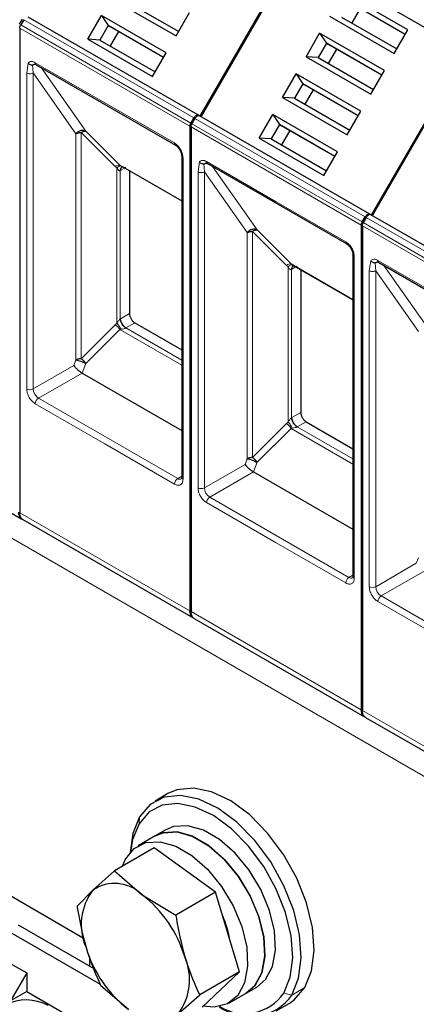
# Model space of a CAD drawing. Header units: millimetres. Extents: x 5 to 418, y 2 to 292.
# Tile 22 of 42: x 256 to 266, y 116 to 142. Entities that reach past the tile are written whole.
import ezdxf

# ---------------------------------------------------------------- set-up
doc = ezdxf.new("R2010")
doc.units = ezdxf.units.MM

msp = doc.modelspace()

# ---------------------------------------------------------------- linework, layer by layer
at = {"color": 7, "linetype": 'Continuous', "lineweight": 18}
for p, q in [((263.0936, 143.8947), (267.5908, 141.2986)), ((260.4454, 139.5117), (255.9482, 142.1078)), ((260.3411, 139.2906), (255.8439, 141.8868)), ((260.366, 139.3742), (255.8688, 141.9704)), ((256.0278, 140.6994), (256.0643, 140.9625)), ((256.1975, 140.6994), (256.1799, 140.9108)), ((256.2541, 140.972), (258.0925, 139.9107)), ((256.4122, 140.8401), (257.5907, 139.1633)), ((256.0278, 132.3493), (256.0278, 140.6994)), ((256.1975, 140.6994), (257.3271, 139.0928)), ((256.1975, 132.3493), (256.1975, 140.6994)), ((258.0925, 139.9107), (259.931, 138.8494)), ((264.9708, 136.8992), (260.4736, 139.4953)), ((264.8666, 136.6781), (260.3694, 139.2742)), ((264.8915, 136.7617), (260.3943, 139.3579)), ((257.3271, 139.0928), (257.3265, 133.1158)), ((258.3663, 138.2283), (257.4683, 139.1264)), ((257.4683, 139.1264), (257.4683, 133.1496)), ((257.5907, 139.1633), (258.4888, 138.2652)), ((260.1573, 138.4574), (260.1573, 129.9654)), ((258.3663, 138.2283), (258.4105, 138.1917)), ((258.4105, 138.1917), (258.4105, 134.0842)), ((260.1221, 137.3223), (258.4888, 138.2652)), ((258.5995, 138.1781), (258.5092, 138.1259)), ((260.5533, 138.0869), (260.5897, 138.35)), ((260.723, 138.0869), (260.7054, 138.2983)), ((260.7795, 138.3595), (262.618, 137.2982)), ((260.9377, 138.2276), (262.1162, 136.5508)), ((283.9868, 112.0281), (238.732, 138.1531)), ((258.4954, 138.1184), (258.5092, 138.1259)), ((258.4954, 134.1981), (258.4954, 138.1184)), ((260.5533, 129.7368), (260.5533, 138.0869)), ((260.723, 138.0869), (261.8526, 136.4803)), ((260.723, 129.7368), (260.723, 138.0869)), ((262.618, 137.2982), (264.4565, 136.2369)), ((269.4963, 134.2867), (264.9991, 136.8828)), ((269.3921, 134.0656), (264.8949, 136.6617)), ((269.417, 134.1492), (264.9198, 136.7454)), ((261.8526, 136.4803), (261.852, 130.5033)), ((262.8918, 135.6158), (261.9938, 136.5139)), ((261.9938, 136.5139), (261.9938, 130.5371)), ((262.1162, 136.5508), (263.0143, 135.6527)), ((264.6828, 135.8449), (264.6828, 127.3529)), ((262.8918, 135.6158), (262.936, 135.5792)), ((262.936, 135.5792), (262.936, 131.4717)), ((264.6476, 134.7098), (263.0143, 135.6527)), ((263.141, 135.5748), (263.0347, 135.5134)), ((265.0788, 135.4744), (265.1152, 135.7375)), ((265.2485, 135.4744), (265.2308, 135.6858)), ((265.305, 135.747), (267.1435, 134.6857)), ((265.4632, 135.6151), (266.6417, 133.9383)), ((263.0209, 135.5059), (263.0347, 135.5134)), ((263.0209, 131.5856), (263.0209, 135.5059)), ((265.0788, 127.1243), (265.0788, 135.4744)), ((265.2485, 135.4744), (266.378, 133.8678)), ((265.2485, 127.1243), (265.2485, 135.4744)), ((258.5092, 134.2066), (258.7431, 134.3416)), ((257.4683, 133.1496), (258.3663, 134.0476)), ((258.4105, 134.0842), (258.3663, 134.0476)), ((258.5092, 134.2066), (258.4954, 134.1981)), ((258.8845, 134.0966), (258.6506, 133.9616)), ((258.4888, 133.9212), (257.5907, 133.0231)), ((258.5192, 133.927), (258.4888, 133.9212)), ((258.4888, 133.9212), (260.1221, 132.9783)), ((260.1221, 133.1121), (258.6506, 133.9616)), ((257.2696, 132.9683), (256.1975, 132.3493)), ((257.3265, 133.1158), (257.2696, 132.9683)), ((257.5907, 133.0231), (257.4927, 132.7705)), ((257.4927, 132.7705), (256.3389, 132.1044)), ((258.0925, 130.8961), (256.2541, 131.9574)), ((260.0159, 129.9817), (256.3389, 132.1044)), ((263.0347, 131.594), (263.2686, 131.729)), ((261.9938, 130.5371), (262.8918, 131.4351)), ((262.936, 131.4717), (262.8918, 131.4351)), ((263.0347, 131.594), (263.0209, 131.5856)), ((263.41, 131.4841), (263.1761, 131.3491)), ((263.0143, 131.3087), (262.1162, 130.4106)), ((263.0447, 131.3145), (263.0143, 131.3087)), ((263.0143, 131.3087), (264.6476, 130.3658)), ((264.6476, 130.4996), (263.1761, 131.3491)), ((259.931, 129.8348), (258.0925, 130.8961)), ((261.852, 130.5033), (261.7951, 130.3558)), ((262.1162, 130.4106), (262.0182, 130.1579)), ((261.7951, 130.3558), (260.723, 129.7368)), ((262.0182, 130.1579), (260.8644, 129.4919)), ((260.1221, 130.0431), (260.0159, 129.9817)), ((262.618, 128.2836), (260.7795, 129.3449)), ((264.5414, 127.3692), (260.8644, 129.4919)), ((255.8439, 129.0788), (260.3411, 126.4826)), ((264.4565, 127.2222), (262.618, 128.2836)), ((266.3774, 127.8908), (266.3206, 127.7433)), ((266.3206, 127.7433), (265.2485, 127.1243)), ((266.5437, 127.5454), (265.3899, 126.8794)), ((264.6476, 127.4306), (264.5414, 127.3692)), ((267.1435, 125.6711), (265.305, 126.7324)), ((269.0668, 124.7567), (265.3899, 126.8794)), ((260.3694, 126.4663), (264.8666, 123.8701)), ((264.8949, 123.8537), (269.3921, 121.2576)), ((258.9947, 120.8616), (259.0072, 121.0447)), ((262.819, 116.3857), (263.0328, 116.3332)), ((263.3722, 116.5292), (263.0328, 116.3332))]:
    msp.add_line(p, q, dxfattribs=at)
at = {"color": 7, "linetype": 'Continuous', "lineweight": 25}
for p, q in [((263.1054, 143.888), (260.6054, 139.5578)), ((260.6336, 139.5415), (263.1336, 143.8716)), ((263.1336, 143.8716), (267.6308, 141.2755)), ((258.2613, 142.6663), (259.9723, 141.6785)), ((258.5801, 142.6437), (260.0423, 141.7996)), ((266.0977, 141.8371), (264.3867, 142.8249)), ((266.0277, 141.7159), (264.5656, 142.56)), ((266.0277, 141.7159), (264.6056, 142.5369)), ((264.8357, 142.4041), (264.6157, 142.023)), ((255.8405, 141.9867), (255.9199, 142.1242)), ((255.9482, 142.1078), (255.8688, 141.9704)), ((260.5654, 139.5809), (256.0682, 142.1771)), ((257.6413, 141.5924), (258.0012, 142.2157)), ((259.7122, 141.228), (258.0012, 142.2157)), ((258.0012, 142.2157), (258.1801, 141.9509)), ((259.9723, 141.6785), (260.3322, 142.3018)), ((264.0268, 142.2015), (265.7378, 141.2137)), ((264.3456, 142.1789), (265.8077, 141.3349)), ((255.8439, 141.8868), (255.8439, 129.0788)), ((258.1801, 141.9509), (257.9601, 141.5698)), ((259.6423, 141.1068), (258.1801, 141.9509)), ((258.1801, 141.9509), (258.2201, 141.9278)), ((259.6423, 141.1068), (258.2201, 141.9278)), ((265.7378, 141.2137), (266.0977, 141.8371)), ((257.6413, 141.5924), (259.3523, 140.6046)), ((257.9601, 141.5698), (257.6413, 141.5924)), ((257.9601, 141.5698), (259.4223, 140.7258)), ((258.4502, 141.795), (258.2302, 141.4139)), ((263.4068, 141.1276), (263.7667, 141.751)), ((265.4777, 140.7632), (263.7667, 141.751)), ((263.7667, 141.751), (263.9456, 141.4861)), ((263.9456, 141.4861), (263.7256, 141.1051)), ((265.4077, 140.642), (263.9456, 141.4861)), ((263.9456, 141.4861), (263.9856, 141.463)), ((265.4077, 140.642), (263.9856, 141.463)), ((264.2157, 141.3302), (263.9957, 140.9492)), ((259.3523, 140.6046), (259.7122, 141.228)), ((263.4068, 141.1276), (265.1178, 140.1399)), ((263.7256, 141.1051), (263.4068, 141.1276)), ((263.7256, 141.1051), (265.1877, 140.261)), ((267.6308, 141.2755), (265.1308, 136.9453)), ((265.1591, 136.929), (267.6591, 141.2591)), ((256.2789, 140.9171), (259.9559, 138.7944)), ((262.7868, 140.0538), (263.1467, 140.6771)), ((264.8577, 139.6893), (263.1467, 140.6771)), ((263.1467, 140.6771), (263.3256, 140.4122)), ((265.1178, 140.1399), (265.4777, 140.7632)), ((263.3256, 140.4122), (263.1056, 140.0312)), ((264.7877, 139.5682), (263.3256, 140.4122)), ((263.3256, 140.4122), (263.3656, 140.3891)), ((264.7877, 139.5682), (263.3656, 140.3891)), ((263.5957, 140.2563), (263.3757, 139.8753)), ((262.7868, 140.0538), (264.4978, 139.066)), ((263.1056, 140.0312), (262.7868, 140.0538)), ((263.1056, 140.0312), (264.5677, 139.1871)), ((260.366, 139.3742), (260.4454, 139.5117)), ((260.4736, 139.4953), (260.3943, 139.3579)), ((260.6054, 139.5578), (260.5654, 139.5809)), ((265.0908, 136.9684), (260.5936, 139.5646)), ((262.1668, 138.9799), (262.5267, 139.6032)), ((264.2377, 138.6155), (262.5267, 139.6032)), ((262.5267, 139.6032), (262.7056, 139.3384)), ((264.4978, 139.066), (264.8577, 139.6893)), ((260.3411, 139.2906), (260.3411, 126.4826)), ((260.3694, 139.2742), (260.3694, 126.4663)), ((262.7056, 139.3384), (262.4856, 138.9573)), ((264.1677, 138.4943), (262.7056, 139.3384)), ((262.7056, 139.3384), (262.7456, 139.3153)), ((264.1677, 138.4943), (262.7456, 139.3153)), ((262.1668, 138.9799), (263.8778, 137.9921)), ((262.4856, 138.9573), (262.1668, 138.9799)), ((262.4856, 138.9573), (263.9477, 138.1132)), ((262.9757, 139.1825), (262.7557, 138.8014)), ((260.1221, 138.5064), (260.1221, 130.0144)), ((260.1224, 138.5017), (260.1221, 138.5064)), ((263.8778, 137.9921), (264.2377, 138.6155)), ((258.4888, 138.2652), (258.5192, 138.2435)), ((258.5019, 138.2529), (260.1221, 137.3176)), ((258.545, 138.2145), (258.5595, 138.2197)), ((260.8044, 138.3046), (264.4814, 136.1819)), ((258.7431, 138.1137), (258.7431, 134.3416)), ((264.8915, 136.7617), (264.9708, 136.8992)), ((264.9991, 136.8828), (264.9198, 136.7454)), ((265.1308, 136.9453), (265.0908, 136.9684)), ((269.6163, 134.3559), (265.1191, 136.9521)), ((264.8666, 136.6781), (264.8666, 123.8701)), ((264.8949, 136.6617), (264.8949, 123.8537)), ((264.6476, 135.8939), (264.6476, 127.4019)), ((264.6479, 135.8892), (264.6476, 135.8939)), ((263.0143, 135.6527), (263.0447, 135.631)), ((263.0274, 135.6404), (264.6476, 134.7051)), ((263.0705, 135.602), (263.085, 135.6072)), ((265.3299, 135.6921), (269.0068, 133.5694)), ((263.2686, 135.5012), (263.2686, 131.729)), ((258.8845, 134.0966), (260.1221, 133.3821)), ((257.4927, 132.7705), (260.1221, 131.2525)), ((251.401, 131.5083), (255.8989, 128.9117)), ((263.41, 131.4841), (264.6476, 130.7696)), ((262.0182, 130.1579), (264.6476, 128.64)), ((255.9264, 128.8958), (260.4244, 126.2992)), ((260.4519, 126.2833), (264.9498, 123.6867)), ((257.5432, 117.8218), (243.8054, 125.7524)), ((264.9774, 123.6708), (269.4753, 121.0742)), ((259.7595, 121.6562), (259.4201, 121.4603)), ((259.4241, 120.5389), (258.9715, 120.2776)), ((259.7069, 120.7022), (259.4241, 120.5389)), ((259.3988, 120.221), (258.347, 119.6139)), ((261.0187, 119.0476), (259.3988, 120.221)), ((258.347, 119.6139), (257.7731, 119.1028)), ((258.347, 119.6139), (259.0773, 118.9812)), ((257.7731, 119.1028), (257.3584, 118.6837)), ((259.0773, 118.9812), (259.9669, 118.4404)), ((261.0187, 119.0476), (259.9669, 118.4404)), ((261.6499, 116.944), (261.0187, 119.0476)), ((255.8015, 118.1903), (257.7983, 117.0376)), ((257.9768, 116.6079), (255.5187, 118.027)), ((257.6824, 117.3491), (257.6824, 117.1044)), ((255.5894, 117.1696), (256.0278, 116.9165)), ((256.0278, 116.9165), (255.6035, 116.1817)), ((256.0278, 116.9165), (256.0278, 116.4266)), ((261.6499, 116.944), (260.5982, 116.3369)), ((261.6499, 116.944), (260.6613, 116.0139)), ((258.7199, 115.9475), (257.9896, 116.5802)), ((256.0278, 116.4266), (255.6035, 116.1817)), ((256.0278, 116.4266), (266.2043, 110.5518)), ((260.0242, 115.8258), (260.5982, 116.3369)), ((261.3713, 116.1206), (261.8239, 116.3818)), ((261.8239, 116.3818), (262.1067, 116.5451)), ((262.6198, 115.9176), (262.9592, 116.1135))]:
    msp.add_line(p, q, dxfattribs=at)
at = {"color": 7, "linetype": 'Continuous', "lineweight": 25, "flags": 128}
for points in [[(259.9519, 138.797), (259.9542, 138.7954), (259.9559, 138.7944)], [(264.4774, 136.1845), (264.4797, 136.1829), (264.4814, 136.1819)], [(263.3722, 116.5292), (263.5517, 116.9727), (263.6214, 117.512), (263.5776, 118.1202), (263.4226, 118.7668), (263.1641, 119.4192), (262.8151, 120.0449), (262.3931, 120.6124), (261.9193, 121.0933), (261.4174, 121.4634), (260.9126, 121.7043), (260.4302, 121.8037), (259.9944, 121.7569), (259.7595, 121.6562)], [(263.0328, 116.3332), (263.2123, 116.7767), (263.282, 117.3161), (263.2382, 117.9243), (263.0831, 118.5708), (262.8247, 119.2233), (262.4757, 119.849), (262.0537, 120.4165), (261.5799, 120.8974), (261.078, 121.2675), (260.5732, 121.5083), (260.0908, 121.6078), (259.655, 121.5609), (259.2877, 121.37), (259.0072, 121.0447)], [(262.819, 116.3857), (262.9896, 116.807), (263.0557, 117.3194), (263.0141, 117.8972), (262.8668, 118.5114), (262.6213, 119.1313), (262.2898, 119.7257), (261.8889, 120.2648), (261.4388, 120.7216), (260.962, 121.0733), (260.4824, 121.3021), (260.0242, 121.3966), (259.6101, 121.352), (259.2611, 121.1706), (258.9947, 120.8616)], [(259.0072, 121.0447), (258.8276, 120.6012), (258.7591, 120.101)], [(258.9947, 120.8616), (258.8241, 120.4403), (258.7685, 120.1116)], [(262.1067, 116.5451), (262.3397, 116.7464), (262.5208, 117.0863), (262.6005, 117.5228), (262.5738, 118.0285), (262.4424, 118.5716), (262.2144, 119.1179), (261.9043, 119.6332), (261.5316, 120.0851), (261.1195, 120.4451), (260.6941, 120.6907), (260.2821, 120.8064), (259.9093, 120.7849), (259.7069, 120.7022)], [(261.8239, 116.3818), (262.0569, 116.5831), (262.238, 116.923), (262.3177, 117.3595), (262.291, 117.8652), (262.1595, 118.4083), (261.9316, 118.9546), (261.6215, 119.4699), (261.2487, 119.9218), (260.8367, 120.2818), (260.4113, 120.5274), (259.9993, 120.6431), (259.6265, 120.6216), (259.4241, 120.5389)], [(259.4241, 120.5389), (259.6309, 120.6228), (260.0043, 120.6425), (260.4167, 120.5251), (260.8421, 120.2779), (261.2537, 119.9166), (261.6259, 119.4637), (261.935, 118.9478), (262.1618, 118.4013), (262.292, 117.8585), (262.3173, 117.3535), (262.2363, 116.9181), (262.0539, 116.5795), (261.8239, 116.3818)], [(258.557, 119.7351), (258.6382, 119.9243), (258.8673, 120.2059), (259.1783, 120.3615), (259.5518, 120.3812), (259.9641, 120.2638), (260.3895, 120.0167), (260.8012, 119.6553), (261.1733, 119.2025), (261.4825, 118.6866), (261.7093, 118.1401), (261.8394, 117.5972), (261.8648, 117.0922), (261.7837, 116.6568), (261.6014, 116.3183), (261.3292, 116.0979), (260.9842, 116.0096), (260.6838, 116.0351)], [(262.9592, 116.1135), (263.0917, 116.2038), (263.3722, 116.5292)]]:
    msp.add_lwpolyline(points, dxfattribs=at)
at = {"color": 7, "linetype": 'Continuous', "lineweight": 18}
for centre, radius, start, end in [((256.3111, 140.9648), 0.0575, 172.74417, 235.94365), ((259.9929, 138.8437), 0.0621, 174.79359, 228.71218), ((260.183, 138.5136), 0.0618, 191.12459, 245.37522), ((258.4714, 138.1013), 0.1648, 83.93525, 129.59813), ((258.6001, 138.125), 0.1049, 120.50191, 183.60726), ((258.6103, 138.1356), 0.1016, 127.44584, 185.46637), ((260.8366, 138.3522), 0.0575, 172.74417, 235.94365), ((264.5184, 136.2312), 0.0621, 174.79359, 228.71218), ((264.7085, 135.9011), 0.0618, 191.12459, 245.37522), ((262.9968, 135.4888), 0.1648, 83.93525, 129.59813), ((263.1255, 135.5125), 0.1049, 120.50191, 183.60726), ((263.1358, 135.5231), 0.1016, 127.44584, 185.46637), ((265.3621, 135.7397), 0.0575, 172.74417, 235.94365), ((258.1287, 133.6949), 0.4253, 32.15308, 56.03604), ((258.8163, 134.2205), 0.3074, 182.60548, 237.39452), ((258.7098, 133.8591), 0.1183, 120.0195, 122.96734), ((256.1126, 132.5131), 0.1844, 242.60962, 297.39103), ((256.5045, 132.3633), 0.3074, 182.60548, 237.39452), ((256.4383, 131.949), 0.1844, 122.60547, 177.39448), ((262.6542, 131.0824), 0.4253, 32.15308, 56.03604), ((263.3418, 131.608), 0.3074, 182.60548, 237.39452), ((263.2353, 131.2466), 0.1183, 120.0195, 122.96734), ((260.1152, 129.8264), 0.1844, 122.60548, 177.39452), ((260.0746, 130.0638), 0.1009, 234.43194, 293.74071), ((260.1822, 130.0204), 0.0604, 185.69479, 245.6253), ((260.6381, 129.9006), 0.1844, 242.60962, 297.39103), ((261.03, 129.7508), 0.3074, 182.60548, 237.39452), ((260.9638, 129.3365), 0.1844, 122.60547, 177.39448), ((264.6407, 127.2139), 0.1844, 122.60548, 177.39452), ((264.6, 127.4513), 0.1009, 234.43194, 293.74071), ((264.7077, 127.4079), 0.0604, 185.69479, 245.6253), ((265.1636, 127.2881), 0.1844, 242.60962, 297.39103), ((265.5555, 127.1383), 0.3074, 182.60548, 237.39452), ((265.4893, 126.724), 0.1844, 122.60547, 177.39448)]:
    msp.add_arc(centre, radius, start, end, dxfattribs=at)
at = {"color": 7, "linetype": 'Continuous', "lineweight": 25}
for centre, radius, start, end in [((258.3525, 118.2625), 1.0207, 44.75424, 124.58723), ((258.9861, 118.191), 1.5175, 143.06711, 203.49408), ((257.1109, 116.4244), 3.2255, 16.53991, 52.43489), ((258.8176, 117.3469), 2.62, 9.10643, 24.30111), ((260.6864, 118.5043), 3.2255, 196.53991, 232.43489), ((258.8112, 116.7377), 1.5175, 323.06711, 23.49408), ((261.9217, 117.1185), 1.3606, 233.48866, 324.74809), ((261.7836, 117.1), 1.2578, 238.47912, 325.39852), ((256.0225, 114.9763), 1.2263, 61.99455, 117.44009)]:
    msp.add_arc(centre, radius, start, end, dxfattribs=at)
for points in [[(255.8439, 141.8868), (255.8443, 141.8933), (255.8449, 141.9065), (255.85, 141.9279), (255.8577, 141.9496), (255.8651, 141.9635), (255.8688, 141.9704)], [(260.4454, 139.5117), (260.4541, 139.5248), (260.4716, 139.551), (260.5054, 139.5773), (260.5391, 139.5899), (260.5566, 139.5839), (260.5654, 139.5809)], [(260.5936, 139.5646), (260.5849, 139.5676), (260.5673, 139.5735), (260.5336, 139.561), (260.4999, 139.5346), (260.4824, 139.5084), (260.4736, 139.4953)], [(260.3411, 139.2906), (260.3415, 139.2972), (260.3421, 139.3104), (260.3472, 139.3318), (260.3549, 139.3534), (260.3623, 139.3673), (260.366, 139.3742)], [(260.3694, 139.2742), (260.3697, 139.2808), (260.3704, 139.294), (260.3754, 139.3154), (260.3832, 139.3371), (260.3906, 139.3509), (260.3943, 139.3579)], [(257.3271, 139.0928), (257.3369, 139.0978), (257.3564, 139.1079), (257.3915, 139.1183), (257.4291, 139.1251), (257.4552, 139.126), (257.4683, 139.1264)], [(264.9708, 136.8992), (264.9796, 136.9123), (264.9971, 136.9384), (265.0308, 136.9648), (265.0645, 136.9774), (265.0821, 136.9714), (265.0908, 136.9684)], [(265.1191, 136.9521), (265.1104, 136.9551), (265.0928, 136.961), (265.0591, 136.9485), (265.0254, 136.9221), (265.0079, 136.8959), (264.9991, 136.8828)], [(264.8666, 136.6781), (264.8669, 136.6847), (264.8676, 136.6979), (264.8726, 136.7192), (264.8804, 136.7409), (264.8878, 136.7548), (264.8915, 136.7617)], [(264.8949, 136.6617), (264.8952, 136.6683), (264.8958, 136.6815), (264.9009, 136.7029), (264.9086, 136.7246), (264.9161, 136.7384), (264.9198, 136.7454)], [(261.8526, 136.4803), (261.8623, 136.4853), (261.8819, 136.4953), (261.9169, 136.5058), (261.9546, 136.5126), (261.9807, 136.5135), (261.9938, 136.5139)], [(258.7431, 134.3416), (258.7452, 134.3189), (258.7495, 134.2737), (258.7822, 134.2008), (258.8289, 134.1361), (258.866, 134.1098), (258.8845, 134.0966)], [(257.5907, 133.0231), (257.5829, 133.0349), (257.5673, 133.0586), (257.537, 133.0927), (257.5036, 133.1243), (257.48, 133.1411), (257.4683, 133.1496)], [(263.2686, 131.729), (263.2707, 131.7064), (263.2749, 131.6612), (263.3076, 131.5883), (263.3544, 131.5236), (263.3915, 131.4973), (263.41, 131.4841)], [(262.1162, 130.4106), (262.1084, 130.4224), (262.0928, 130.4461), (262.0625, 130.4802), (262.0291, 130.5118), (262.0055, 130.5286), (261.9938, 130.5371)]]:
    msp.add_open_spline(points, degree=3, dxfattribs=at)
at = {"color": 7, "linetype": 'Continuous', "lineweight": 18}
for points, knots in [([(256.0643, 140.9625), (256.0755, 140.9734), (256.0982, 140.995), (256.145, 141.0052), (256.1976, 141.0002), (256.2352, 140.9814), (256.2541, 140.972)], [0, 0, 0, 0, 0.2492254, 0.49995182, 0.7492335, 1, 1, 1, 1]), ([(259.931, 138.8494), (259.9595, 138.8294), (260.0034, 138.7987), (260.0561, 138.7357), (260.0921, 138.6812), (260.1214, 138.6227), (260.1496, 138.5455), (260.1543, 138.4921), (260.1573, 138.4574)], [0, 0, 0, 0, 0.239443, 0.3695074, 0.4999998, 0.6300645, 0.760557, 1, 1, 1, 1]), ([(258.4105, 138.1917), (258.4211, 138.2012), (258.4426, 138.2205), (258.473, 138.2387), (258.4998, 138.2478), (258.5128, 138.2449), (258.5192, 138.2435)], [0, 0, 0, 0, 0.2460807, 0.5, 0.7539193, 1, 1, 1, 1]), ([(258.4954, 138.1184), (258.4925, 138.1177), (258.4864, 138.1161), (258.4726, 138.1185), (258.4427, 138.1374), (258.4243, 138.1686), (258.4105, 138.1917)], [0, 0, 0, 0, 0.0804047, 0.1687507, 0.3816896, 1, 1, 1, 1]), ([(258.5192, 138.2435), (258.5439, 138.2288), (258.5775, 138.2089), (258.6192, 138.2003), (258.6362, 138.2011), (258.6424, 138.2036), (258.6455, 138.2048)], [0, 0, 0, 0, 0.6068166, 0.8244318, 0.9155486, 1, 1, 1, 1]), ([(260.5897, 138.35), (260.601, 138.3609), (260.6237, 138.3825), (260.6705, 138.3927), (260.7231, 138.3877), (260.7607, 138.3689), (260.7795, 138.3595)], [0, 0, 0, 0, 0.2492254, 0.49995182, 0.7492335, 1, 1, 1, 1]), ([(264.4565, 136.2369), (264.485, 136.2169), (264.5289, 136.1862), (264.5816, 136.1232), (264.6176, 136.0687), (264.6469, 136.0102), (264.675, 135.933), (264.6797, 135.8796), (264.6828, 135.8449)], [0, 0, 0, 0, 0.239443, 0.3695074, 0.4999998, 0.6300645, 0.760557, 1, 1, 1, 1]), ([(262.936, 135.5792), (262.9466, 135.5887), (262.9681, 135.608), (262.9984, 135.6262), (263.0253, 135.6353), (263.0383, 135.6324), (263.0447, 135.631)], [0, 0, 0, 0, 0.2460807, 0.5, 0.7539193, 1, 1, 1, 1]), ([(263.0209, 135.5059), (263.018, 135.5052), (263.0118, 135.5035), (262.9981, 135.506), (262.9682, 135.5249), (262.9497, 135.5561), (262.936, 135.5792)], [0, 0, 0, 0, 0.0804047, 0.1687507, 0.3816896, 1, 1, 1, 1]), ([(263.0447, 135.631), (263.0694, 135.6163), (263.103, 135.5964), (263.1447, 135.5877), (263.1617, 135.5886), (263.1679, 135.5911), (263.1709, 135.5923)], [0, 0, 0, 0, 0.6068166, 0.8244318, 0.9155486, 1, 1, 1, 1]), ([(265.1152, 135.7375), (265.1265, 135.7483), (265.1492, 135.77), (265.196, 135.7802), (265.2486, 135.7752), (265.2862, 135.7564), (265.305, 135.747)], [0, 0, 0, 0, 0.2492254, 0.4999518, 0.7492335, 1, 1, 1, 1]), ([(258.4105, 134.0842), (258.4243, 134.1082), (258.4427, 134.1404), (258.4726, 134.1767), (258.4864, 134.1907), (258.4925, 134.1957), (258.4954, 134.1981)], [0, 0, 0, 0, 0.6183097, 0.8312477, 0.919594, 1, 1, 1, 1]), ([(258.4105, 134.0842), (258.4217, 134.0727), (258.444, 134.0498), (258.4747, 134.0085), (258.5008, 133.9667), (258.5132, 133.9399), (258.5192, 133.927)], [0, 0, 0, 0, 0.2601416, 0.5186855, 0.7674541, 1, 1, 1, 1]), ([(258.6455, 133.9584), (258.6424, 133.9567), (258.6362, 133.953), (258.6192, 133.946), (258.5775, 133.934), (258.5439, 133.93), (258.5192, 133.927)], [0, 0, 0, 0, 0.0844437, 0.1755676, 0.3932383, 1, 1, 1, 1]), ([(256.2541, 131.9574), (256.2256, 131.9773), (256.1817, 132.0081), (256.129, 132.0711), (256.093, 132.1256), (256.0637, 132.1841), (256.0355, 132.2612), (256.0308, 132.3147), (256.0278, 132.3493)], [0, 0, 0, 0, 0.239443, 0.3695074, 0.4999998, 0.6300645, 0.760557, 1, 1, 1, 1]), ([(262.936, 131.4717), (262.9497, 131.4957), (262.9682, 131.5279), (262.9981, 131.5642), (263.0118, 131.5782), (263.018, 131.5832), (263.0209, 131.5856)], [0, 0, 0, 0, 0.6183097, 0.8312477, 0.919594, 1, 1, 1, 1]), ([(262.936, 131.4717), (262.9472, 131.4602), (262.9695, 131.4373), (263.0002, 131.396), (263.0263, 131.3542), (263.0387, 131.3274), (263.0447, 131.3145)], [0, 0, 0, 0, 0.2601416, 0.5186855, 0.7674541, 1, 1, 1, 1]), ([(263.1709, 131.3459), (263.1679, 131.3441), (263.1617, 131.3405), (263.1447, 131.3335), (263.103, 131.3215), (263.0694, 131.3175), (263.0447, 131.3145)], [0, 0, 0, 0, 0.0844437, 0.1755676, 0.3932383, 1, 1, 1, 1]), ([(260.1573, 129.9654), (260.1543, 129.9343), (260.1496, 129.8863), (260.1214, 129.8417), (260.0922, 129.817), (260.0562, 129.804), (260.0034, 129.8019), (259.9595, 129.8218), (259.931, 129.8348)], [0, 0, 0, 0, 0.239443, 0.3695074, 0.4999998, 0.6300645, 0.760557, 1, 1, 1, 1]), ([(260.7795, 129.3449), (260.7511, 129.3648), (260.7072, 129.3956), (260.6544, 129.4586), (260.6185, 129.5131), (260.5892, 129.5716), (260.561, 129.6487), (260.5563, 129.7022), (260.5533, 129.7368)], [0, 0, 0, 0, 0.239443, 0.3695074, 0.4999998, 0.6300645, 0.760557, 1, 1, 1, 1]), ([(264.6828, 127.3529), (264.6797, 127.3218), (264.675, 127.2738), (264.6469, 127.2292), (264.6177, 127.2045), (264.5816, 127.1915), (264.5289, 127.1894), (264.485, 127.2093), (264.4565, 127.2222)], [0, 0, 0, 0, 0.239443, 0.3695074, 0.4999998, 0.6300645, 0.760557, 1, 1, 1, 1]), ([(265.305, 126.7324), (265.2766, 126.7523), (265.2327, 126.7831), (265.1799, 126.8461), (265.1439, 126.9006), (265.1147, 126.9591), (265.0865, 127.0362), (265.0818, 127.0897), (265.0788, 127.1243)], [0, 0, 0, 0, 0.239443, 0.3695074, 0.4999998, 0.6300645, 0.760557, 1, 1, 1, 1])]:
    msp.add_open_spline(points, degree=3, knots=knots, dxfattribs=at)
at = {"color": 7, "linetype": 'Continuous', "lineweight": 25}
for points, knots in [([(256.0643, 140.9625), (256.0716, 140.9551), (256.087, 140.9396), (256.1184, 140.9217), (256.1509, 140.9114), (256.1716, 140.911), (256.1799, 140.9108)], [0, 0, 0, 0, 0.2392567, 0.5015013, 0.8007506, 1, 1, 1, 1]), ([(256.1799, 140.9108), (256.1825, 140.9111), (256.188, 140.9116), (256.2016, 140.916), (256.2197, 140.9244), (256.2398, 140.9336), (256.2566, 140.9392), (256.2658, 140.9413), (256.2689, 140.942)], [0, 0, 0, 0, 0.077668, 0.1661398, 0.3954533, 0.6672433, 0.8863212, 1, 1, 1, 1]), ([(256.2368, 140.9321), (256.2366, 140.9319), (256.2348, 140.9311), (256.2463, 140.9337), (256.2696, 140.9215), (256.2793, 140.9164)], [0, 0, 0, 0, 0.0729908, 0.6169306, 1, 1, 1, 1]), ([(257.5907, 139.1633), (257.5704, 139.1717), (257.5297, 139.1885), (257.4547, 139.1803), (257.3816, 139.1489), (257.3453, 139.1115), (257.3271, 139.0928)], [0, 0, 0, 0, 0.249998, 0.4999987, 0.7499993, 1, 1, 1, 1]), ([(257.4683, 139.1264), (257.4801, 139.1337), (257.5036, 139.1482), (257.537, 139.1612), (257.5673, 139.1674), (257.5829, 139.1647), (257.5907, 139.1633)], [0, 0, 0, 0, 0.2500013, 0.5000026, 0.7500039, 1, 1, 1, 1]), ([(259.9501, 138.7981), (259.9728, 138.7822), (260.0181, 138.7505), (260.0753, 138.6714), (260.1152, 138.5823), (260.12, 138.5272), (260.1224, 138.4996)], [0, 0, 0, 0, 0.2499985, 0.499998, 0.7499985, 1, 1, 1, 1]), ([(260.5897, 138.35), (260.5971, 138.3426), (260.6125, 138.3271), (260.6439, 138.3092), (260.6764, 138.2989), (260.6971, 138.2985), (260.7054, 138.2983)], [0, 0, 0, 0, 0.2392567, 0.5015013, 0.8007506, 1, 1, 1, 1]), ([(260.7054, 138.2983), (260.708, 138.2986), (260.7135, 138.2991), (260.727, 138.3035), (260.7452, 138.3119), (260.7653, 138.321), (260.7821, 138.3267), (260.7913, 138.3288), (260.7944, 138.3295)], [0, 0, 0, 0, 0.077668, 0.1661398, 0.3954533, 0.6672433, 0.8863212, 1, 1, 1, 1]), ([(260.7623, 138.3195), (260.7621, 138.3194), (260.7603, 138.3186), (260.7718, 138.3212), (260.7951, 138.309), (260.8047, 138.3039)], [0, 0, 0, 0, 0.0729908, 0.6169306, 1, 1, 1, 1]), ([(262.1162, 136.5508), (262.0959, 136.5592), (262.0552, 136.576), (261.9802, 136.5678), (261.9071, 136.5364), (261.8707, 136.499), (261.8526, 136.4803)], [0, 0, 0, 0, 0.249998, 0.4999987, 0.7499993, 1, 1, 1, 1]), ([(261.9938, 136.5139), (262.0055, 136.5212), (262.0291, 136.5357), (262.0625, 136.5487), (262.0928, 136.5549), (262.1084, 136.5522), (262.1162, 136.5508)], [0, 0, 0, 0, 0.2500013, 0.5000026, 0.7500039, 1, 1, 1, 1]), ([(264.4756, 136.1856), (264.4982, 136.1697), (264.5436, 136.138), (264.6008, 136.0589), (264.6407, 135.9698), (264.6455, 135.9146), (264.6479, 135.8871)], [0, 0, 0, 0, 0.24999846, 0.49999795, 0.74999846, 1, 1, 1, 1]), ([(265.1152, 135.7375), (265.1226, 135.7301), (265.1379, 135.7146), (265.1694, 135.6967), (265.2018, 135.6864), (265.2226, 135.686), (265.2308, 135.6858)], [0, 0, 0, 0, 0.2392567, 0.5015013, 0.8007506, 1, 1, 1, 1]), ([(265.2308, 135.6858), (265.2334, 135.686), (265.239, 135.6866), (265.2525, 135.691), (265.2707, 135.6994), (265.2908, 135.7085), (265.3076, 135.7142), (265.3168, 135.7163), (265.3199, 135.717)], [0, 0, 0, 0, 0.077668, 0.1661398, 0.3954533, 0.6672433, 0.8863212, 1, 1, 1, 1]), ([(265.2878, 135.707), (265.2875, 135.7069), (265.2858, 135.7061), (265.2972, 135.7087), (265.3206, 135.6965), (265.3302, 135.6914)], [0, 0, 0, 0, 0.07299083, 0.61693057, 1, 1, 1, 1]), ([(257.2696, 132.9683), (257.2829, 132.9512), (257.3087, 132.9181), (257.3606, 132.8685), (257.4039, 132.8322), (257.4356, 132.808), (257.4657, 132.7868), (257.4838, 132.7758), (257.4927, 132.7705)], [0, 0, 0, 0, 0.2766998, 0.5377684, 0.6616305, 0.7792865, 0.8917061, 1, 1, 1, 1]), ([(257.4683, 133.1496), (257.4551, 133.1492), (257.4288, 133.1484), (257.3911, 133.1415), (257.3559, 133.131), (257.3363, 133.1209), (257.3265, 133.1158)], [0, 0, 0, 0, 0.25, 0.5, 0.75, 1, 1, 1, 1]), ([(257.3265, 133.1158), (257.3446, 133.1132), (257.381, 133.1079), (257.4543, 133.0854), (257.5295, 133.0558), (257.5703, 133.034), (257.5907, 133.0231)], [0, 0, 0, 0, 0.25, 0.5, 0.75, 1, 1, 1, 1]), ([(261.9938, 130.5371), (261.9806, 130.5367), (261.9543, 130.5358), (261.9165, 130.529), (261.8813, 130.5185), (261.8617, 130.5084), (261.852, 130.5033)], [0, 0, 0, 0, 0.25, 0.5, 0.75, 1, 1, 1, 1]), ([(261.852, 130.5033), (261.8701, 130.5007), (261.9064, 130.4954), (261.9797, 130.4729), (262.055, 130.4433), (262.0958, 130.4215), (262.1162, 130.4106)], [0, 0, 0, 0, 0.25, 0.5, 0.75, 1, 1, 1, 1]), ([(261.7951, 130.3558), (261.8084, 130.3387), (261.8342, 130.3056), (261.8861, 130.256), (261.9294, 130.2197), (261.9611, 130.1955), (261.9912, 130.1743), (262.0093, 130.1633), (262.0182, 130.1579)], [0, 0, 0, 0, 0.2766998, 0.5377684, 0.6616305, 0.7792865, 0.8917061, 1, 1, 1, 1]), ([(260.1216, 130.015), (260.1218, 130.012), (260.1225, 129.9982), (260.1189, 129.9821), (260.1142, 129.9706), (260.1141, 129.9709), (260.1141, 129.971)], [0, 0, 0, 0, 0.089774, 0.4190315, 0.7546737, 1, 1, 1, 1]), ([(255.9006, 128.916), (255.8942, 128.9181), (255.862, 128.9289), (255.8267, 128.9888), (255.8193, 129.0597), (255.8157, 129.0951)], [0, 0, 0, 0, 0.1108258, 0.5554129, 1, 1, 1, 1]), ([(255.9289, 128.8997), (255.9225, 128.9018), (255.8903, 128.9126), (255.855, 128.9725), (255.8476, 129.0433), (255.8439, 129.0788)], [0, 0, 0, 0, 0.1108258, 0.5554129, 1, 1, 1, 1]), ([(264.6471, 127.4025), (264.6473, 127.3995), (264.648, 127.3857), (264.6444, 127.3696), (264.6396, 127.3581), (264.6396, 127.3584), (264.6396, 127.3585)], [0, 0, 0, 0, 0.089774, 0.4190315, 0.7546737, 1, 1, 1, 1]), ([(260.4261, 126.3035), (260.4196, 126.3056), (260.3875, 126.3164), (260.3522, 126.3763), (260.3448, 126.4472), (260.3411, 126.4826)], [0, 0, 0, 0, 0.1108258, 0.5554129, 1, 1, 1, 1]), ([(260.4544, 126.2872), (260.4479, 126.2893), (260.4158, 126.3001), (260.3805, 126.36), (260.3731, 126.4308), (260.3694, 126.4663)], [0, 0, 0, 0, 0.1108258, 0.5554129, 1, 1, 1, 1]), ([(264.9516, 123.691), (264.9451, 123.6931), (264.913, 123.7039), (264.8777, 123.7638), (264.8703, 123.8347), (264.8666, 123.8701)], [0, 0, 0, 0, 0.1108258, 0.5554129, 1, 1, 1, 1]), ([(264.9798, 123.6747), (264.9734, 123.6768), (264.9412, 123.6876), (264.906, 123.7475), (264.8986, 123.8183), (264.8949, 123.8537)], [0, 0, 0, 0, 0.1108258, 0.5554129, 1, 1, 1, 1]), ([(257.3584, 118.6837), (257.3601, 118.672), (257.4154, 118.2971), (257.5063, 117.9359), (257.5944, 117.586)], [0, 0, 0, 0, 0.0314494, 1, 1, 1, 1]), ([(259.9669, 118.4404), (259.9687, 118.4286), (260.0239, 118.0538), (260.1149, 117.6926), (260.2029, 117.3427)], [0, 0, 0, 0, 0.0314494, 1, 1, 1, 1]), ([(257.5944, 117.586), (257.6832, 117.3249), (257.8009, 116.9788), (257.9524, 116.6587), (257.9896, 116.5802)], [0, 0, 0, 0, 0.75461458, 1, 1, 1, 1]), ([(260.2029, 117.3427), (260.2918, 117.0815), (260.4095, 116.7355), (260.561, 116.4154), (260.5982, 116.3369)], [0, 0, 0, 0, 0.75461458, 1, 1, 1, 1])]:
    msp.add_open_spline(points, degree=3, knots=knots, dxfattribs=at)
at = {"color": 7, "linetype": 'Continuous', "lineweight": 18}
for points in [[(256.0278, 140.6994), (256.0402, 140.6938), (256.065, 140.6824), (256.1126, 140.6775), (256.1603, 140.6823), (256.1851, 140.6937), (256.1975, 140.6994)], [(260.5533, 138.0869), (260.5657, 138.0812), (260.5905, 138.0699), (260.6381, 138.065), (260.6858, 138.0698), (260.7106, 138.0812), (260.723, 138.0869)], [(265.0788, 135.4744), (265.0911, 135.4687), (265.1159, 135.4574), (265.1636, 135.4525), (265.2113, 135.4573), (265.2361, 135.4687), (265.2485, 135.4744)], [(258.6455, 133.9584), (258.6268, 133.9715), (258.5895, 133.9976), (258.5407, 134.0612), (258.5052, 134.1323), (258.4986, 134.1761), (258.4954, 134.1981)], [(263.1709, 131.3459), (263.1523, 131.359), (263.115, 131.3851), (263.0662, 131.4487), (263.0306, 131.5198), (263.0241, 131.5636), (263.0209, 131.5856)]]:
    msp.add_open_spline(points, degree=3, dxfattribs=at)

doc.saveas('drawing.dxf')
